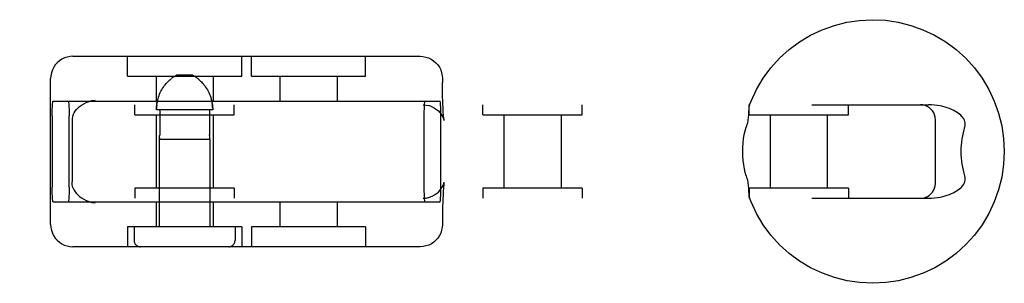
# Model space of a CAD drawing. Header units: inches. Extents: x 0 to 293, y 0 to 190.
# Tile 34 of 65: x 103.722 to 105.704, y 94.841 to 95.371. Entities that reach past the tile are written whole.
import ezdxf

# ---------------------------------------------------------------- set-up
doc = ezdxf.new("R2010")
doc.units = ezdxf.units.IN
doc.header["$LTSCALE"] = 16.12069
doc.header["$MEASUREMENT"] = 0
doc.linetypes.add('HIDDEN', pattern=[0.2, 0.1, -0.1])
doc.layers.add('DEFAULT_2', color=8, linetype='HIDDEN')

msp = doc.modelspace()

# ---------------------------------------------------------------- linework, layer by layer
at = {"layer": 'DEFAULT_2', "color": 8, "linetype": 'HIDDEN'}
for p, q in [((103.8292, 95.2975), (104.528, 95.2975)), ((103.9389, 95.2575), (103.9389, 95.2975)), ((104.1689, 95.2575), (104.1689, 95.2975)), ((104.1883, 95.2575), (104.1883, 95.2975)), ((104.4183, 95.2575), (104.4183, 95.2975)), ((103.9389, 95.2575), (104.1688, 95.2575)), ((103.9964, 95.2575), (103.9964, 95.2075)), ((104.0705, 95.2595), (104.0373, 95.2595)), ((104.1114, 95.2575), (104.1114, 95.2075)), ((104.1883, 95.2575), (104.4183, 95.2575)), ((104.2458, 95.2575), (104.2458, 95.2075)), ((104.3608, 95.2575), (104.3608, 95.2075)), ((103.7842, 94.9595), (103.7842, 95.2525)), ((104.0298, 95.2547), (104.031, 95.2556)), ((104.0322, 95.2564), (104.031, 95.2556)), ((104.573, 95.2525), (104.573, 95.245)), ((102.0927, 95.2), (105.5513, 95.2)), ((103.7893, 95.2075), (104.5679, 95.2075)), ((103.9539, 95.18), (103.9539, 95.2)), ((104.1082, 95.209), (104.1074, 95.2122)), ((104.1539, 95.18), (104.1539, 95.2)), ((104.6543, 95.18), (104.6543, 95.2)), ((104.8543, 95.18), (104.8543, 95.2)), ((105.1901, 95.18), (105.1901, 95.2)), ((105.3901, 95.18), (105.3901, 95.2)), ((103.7873, 95.1775), (103.7873, 95.0345)), ((103.8215, 95.0345), (103.8215, 95.1775)), ((103.9539, 95.18), (104.1538, 95.18)), ((103.9964, 95.18), (103.9964, 95.032)), ((104.1106, 95.1895), (103.9972, 95.1895)), ((104.0038, 95.1895), (104.0038, 95.1404)), ((104.104, 95.1895), (104.104, 95.1404)), ((104.1114, 95.18), (104.1114, 95.032)), ((104.5356, 95.1775), (104.5356, 95.0345)), ((104.5699, 95.0345), (104.5699, 95.1775)), ((104.6543, 95.18), (104.8543, 95.18)), ((104.6968, 95.18), (104.6968, 95.032)), ((104.8118, 95.18), (104.8118, 95.032)), ((105.1901, 95.18), (105.3901, 95.18)), ((105.2326, 95.18), (105.2326, 95.032)), ((105.3476, 95.18), (105.3476, 95.032)), ((103.8275, 95.1671), (103.8275, 95.045)), ((105.5652, 95.042), (105.5652, 95.17)), ((104.0029, 95.1308), (104.003, 95.1315)), ((104.0029, 95.1311), (104.0029, 95.1308)), ((104.0029, 95.1308), (104.1049, 95.1308)), ((104.0029, 95.1308), (104.0029, 94.9545)), ((104.003, 95.1315), (104.0031, 95.1321)), ((104.1047, 95.1315), (104.1048, 95.1311)), ((104.1048, 95.1311), (104.1049, 95.1308)), ((104.1049, 95.1308), (104.1048, 95.1309)), ((104.1049, 95.1308), (104.1049, 94.9545)), ((104.576, 95.043), (104.5762, 95.0436)), ((104.1538, 95.032), (103.9539, 95.032)), ((103.9539, 95.032), (103.9539, 95.012)), ((104.1539, 95.032), (104.1539, 95.012)), ((104.8543, 95.032), (104.6543, 95.032)), ((104.6543, 95.032), (104.6543, 95.012)), ((104.8543, 95.032), (104.8543, 95.012)), ((105.3901, 95.032), (105.1901, 95.032)), ((105.1901, 95.032), (105.1901, 95.012)), ((105.3901, 95.032), (105.3901, 95.012)), ((102.0927, 95.012), (105.5513, 95.012)), ((103.7893, 95.0045), (104.5679, 95.0045)), ((103.9964, 95.0045), (103.9964, 94.9545)), ((104.1114, 95.0045), (104.1114, 94.9545)), ((104.2458, 95.0045), (104.2458, 94.9545)), ((104.3608, 95.0045), (104.3608, 94.9545)), ((104.573, 94.967), (104.573, 94.9595)), ((104.1688, 94.9545), (103.9389, 94.9545)), ((103.9389, 94.9545), (103.9389, 94.9145)), ((103.9524, 94.9545), (103.9524, 94.927)), ((104.1554, 94.9545), (104.1554, 94.927)), ((104.1689, 94.9545), (104.1689, 94.9145)), ((104.4183, 94.9545), (104.1883, 94.9545)), ((104.1883, 94.9545), (104.1883, 94.9145)), ((104.4183, 94.9545), (104.4183, 94.9145)), ((104.528, 94.9145), (103.8292, 94.9145))]:
    msp.add_line(p, q, dxfattribs=at)
for points in [[(105.1905, 95.1982), (105.1942, 95.2074), (105.2053, 95.2309), (105.2186, 95.2532), (105.2341, 95.2741), (105.2516, 95.2934), (105.2708, 95.3108), (105.2917, 95.3263), (105.314, 95.3397), (105.3374, 95.3508), (105.3619, 95.3596), (105.3871, 95.3659), (105.4128, 95.3697), (105.4388, 95.371), (105.4648, 95.3698), (105.4905, 95.366), (105.5157, 95.3597), (105.5402, 95.3509), (105.5638, 95.3398), (105.5861, 95.3265), (105.607, 95.311), (105.6263, 95.2935), (105.6438, 95.2742), (105.6593, 95.2533), (105.6727, 95.231), (105.6838, 95.2075), (105.6926, 95.183), (105.6989, 95.1577), (105.7027, 95.132), (105.704, 95.106)], [(103.8292, 95.2975), (103.8234, 95.2972), (103.8178, 95.296), (103.8123, 95.2942), (103.807, 95.2917), (103.8021, 95.2885), (103.7977, 95.2846), (103.7937, 95.2802), (103.7904, 95.2753), (103.7877, 95.27), (103.7858, 95.2643), (103.7846, 95.2584), (103.7842, 95.2525)], [(104.528, 95.2975), (104.5337, 95.2972), (104.5394, 95.296), (104.5449, 95.2942), (104.5502, 95.2917), (104.555, 95.2885), (104.5595, 95.2846), (104.5634, 95.2802), (104.5668, 95.2753), (104.5694, 95.27), (104.5714, 95.2643), (104.5726, 95.2584), (104.573, 95.2525)], [(104.0322, 95.2564), (104.0333, 95.2571), (104.0343, 95.2578), (104.0353, 95.2584), (104.0363, 95.259), (104.0373, 95.2595)], [(104.0756, 95.2564), (104.0745, 95.2571), (104.0734, 95.2578), (104.0724, 95.2584), (104.0714, 95.259), (104.0705, 95.2595)], [(103.9972, 95.1895), (103.9972, 95.1928), (103.9974, 95.1961), (103.9978, 95.1993), (103.9982, 95.2026), (103.9988, 95.2058), (103.9995, 95.209), (104.0004, 95.2122), (104.0013, 95.2153), (104.0024, 95.2184), (104.0036, 95.2214), (104.005, 95.2244), (104.0064, 95.2274), (104.008, 95.2302), (104.0097, 95.233), (104.0114, 95.2356), (104.0131, 95.2381), (104.0149, 95.2404), (104.0166, 95.2425), (104.0183, 95.2444), (104.0199, 95.2461), (104.0215, 95.2477), (104.023, 95.2491), (104.0245, 95.2504), (104.0259, 95.2517), (104.0272, 95.2528)], [(104.0298, 95.2547), (104.0285, 95.2538), (104.0272, 95.2528)], [(104.0756, 95.2564), (104.0767, 95.2556), (104.0779, 95.2547), (104.0792, 95.2538), (104.0805, 95.2528), (104.0818, 95.2517), (104.0833, 95.2504), (104.0847, 95.2491), (104.0862, 95.2477), (104.0878, 95.2461), (104.0894, 95.2444), (104.0911, 95.2425), (104.0928, 95.2404), (104.0946, 95.2381), (104.0963, 95.2357), (104.098, 95.233), (104.0997, 95.2303), (104.1013, 95.2274), (104.1027, 95.2244), (104.1041, 95.2214), (104.1053, 95.2184), (104.1064, 95.2153), (104.1074, 95.2122), (104.1082, 95.209), (104.1089, 95.2058), (104.1095, 95.2026), (104.11, 95.1993), (104.1103, 95.1961), (104.1105, 95.1928), (104.1106, 95.1895)], [(104.0862, 95.2477), (104.0847, 95.2491), (104.0833, 95.2504), (104.0819, 95.2517), (104.0805, 95.2528)], [(104.576, 95.1691), (104.5762, 95.1685), (104.5762, 95.1685), (104.5761, 95.169), (104.5759, 95.1701), (104.5757, 95.1718), (104.5755, 95.174), (104.5752, 95.1768), (104.5749, 95.1802), (104.5746, 95.1842), (104.5743, 95.189), (104.5741, 95.1945), (104.5738, 95.2007), (104.5735, 95.2078), (104.5733, 95.2158), (104.5731, 95.2246), (104.573, 95.2344), (104.573, 95.245)], [(103.7873, 95.1775), (103.7873, 95.1823), (103.7874, 95.1868), (103.7875, 95.1911), (103.7877, 95.1952), (103.7879, 95.1987), (103.7881, 95.2018), (103.7884, 95.2043), (103.7887, 95.2061), (103.789, 95.2071), (103.7893, 95.2075)], [(103.8195, 95.2075), (103.8199, 95.2071), (103.8202, 95.2061), (103.8204, 95.2043), (103.8207, 95.2018), (103.821, 95.1987), (103.8212, 95.1952), (103.8213, 95.1911), (103.8214, 95.1868), (103.8215, 95.1823), (103.8215, 95.1775)], [(103.8291, 95.1782), (103.8303, 95.1811), (103.8318, 95.1841), (103.8337, 95.1871), (103.8361, 95.1902), (103.839, 95.1933), (103.8423, 95.1964), (103.8463, 95.1994), (103.8508, 95.2022), (103.8559, 95.2047), (103.8615, 95.2067), (103.8674, 95.2083), (103.8736, 95.2093)], [(103.9978, 95.1993), (103.9974, 95.1961), (103.9972, 95.1928)], [(103.9995, 95.209), (103.9988, 95.2058), (103.9982, 95.2026)], [(104.1105, 95.1928), (104.1103, 95.1961), (104.11, 95.1993), (104.1095, 95.2026)], [(104.534, 95.2), (104.5405, 95.1995), (104.5467, 95.1982), (104.5523, 95.1961), (104.5572, 95.1935), (104.5613, 95.1906), (104.5648, 95.1876), (104.568, 95.1842), (104.5706, 95.1808), (104.5726, 95.1775), (104.5741, 95.1745), (104.5751, 95.1722), (104.5757, 95.1704), (104.576, 95.1692), (104.576, 95.1691)], [(104.5376, 95.2075), (104.5373, 95.2071), (104.537, 95.2061), (104.5367, 95.2043), (104.5365, 95.2018), (104.5362, 95.1987), (104.536, 95.1952), (104.5359, 95.1911), (104.5357, 95.1868), (104.5357, 95.1823), (104.5356, 95.1775)], [(104.5699, 95.1775), (104.5699, 95.1823), (104.5698, 95.1868), (104.5697, 95.1911), (104.5695, 95.1952), (104.5693, 95.1987), (104.5691, 95.2018), (104.5688, 95.2043), (104.5685, 95.2061), (104.5682, 95.2071), (104.5679, 95.2075)], [(105.1905, 95.1982), (105.1903, 95.1973), (105.19, 95.196), (105.1898, 95.1946), (105.1896, 95.1929), (105.1895, 95.1912), (105.1894, 95.1893), (105.1893, 95.1873)], [(105.1923, 95.2), (105.1916, 95.1998), (105.1911, 95.1993), (105.1906, 95.1984)], [(105.5652, 95.17), (105.5648, 95.1749), (105.5637, 95.1795), (105.5619, 95.1838), (105.5594, 95.1878), (105.5564, 95.1913), (105.5529, 95.1943), (105.549, 95.1967), (105.5447, 95.1985), (105.54, 95.1996), (105.5352, 95.2)], [(105.6241, 95.155), (105.6249, 95.1579), (105.6253, 95.1608), (105.6252, 95.1636), (105.6247, 95.1664), (105.6237, 95.1691), (105.6224, 95.1717), (105.6207, 95.1743), (105.6187, 95.1767), (105.6164, 95.179), (105.6138, 95.1812), (105.611, 95.1833), (105.608, 95.1853), (105.6047, 95.1872), (105.6013, 95.189), (105.5975, 95.1908), (105.5936, 95.1924), (105.5893, 95.1939), (105.5848, 95.1953), (105.58, 95.1966), (105.5749, 95.1977), (105.5695, 95.1986), (105.5638, 95.1994), (105.5577, 95.1999), (105.5513, 95.2)], [(103.8291, 95.1782), (103.8284, 95.1758), (103.8279, 95.1732), (103.8276, 95.1703), (103.8275, 95.1671)], [(105.1893, 95.1873), (105.1892, 95.183), (105.1891, 95.1807), (105.1889, 95.1782), (105.1887, 95.1756), (105.1884, 95.1729), (105.188, 95.1701), (105.1875, 95.1671), (105.1869, 95.1641), (105.1862, 95.1611), (105.1853, 95.158), (105.1844, 95.155)], [(104.0033, 95.1336), (104.0034, 95.1345), (104.0035, 95.1356), (104.0036, 95.1367), (104.0037, 95.1379)], [(104.0038, 95.1404), (104.0038, 95.1391), (104.0037, 95.1379)], [(104.104, 95.1379), (104.104, 95.1391), (104.104, 95.1404)], [(104.104, 95.1404), (104.104, 95.1391), (104.104, 95.1379), (104.1041, 95.1367), (104.1042, 95.1356), (104.1043, 95.1345), (104.1044, 95.1336)], [(105.1774, 95.106), (105.1776, 95.1147), (105.1782, 95.1232), (105.1792, 95.1317), (105.1806, 95.1399), (105.1823, 95.1476), (105.1844, 95.155)], [(105.6241, 95.155), (105.6224, 95.1494), (105.6209, 95.1436), (105.6196, 95.1375), (105.6185, 95.1314), (105.6177, 95.1251), (105.6171, 95.1187), (105.6168, 95.1124), (105.6167, 95.106)], [(104.0033, 95.1336), (104.0032, 95.1328), (104.0031, 95.1321), (104.003, 95.1315)], [(104.1047, 95.1315), (104.1046, 95.1321), (104.1045, 95.1328), (104.1044, 95.1336)], [(105.1844, 95.057), (105.1825, 95.0636), (105.1808, 95.0709), (105.1794, 95.079), (105.1783, 95.0876), (105.1776, 95.0966), (105.1774, 95.106)], [(105.704, 95.106), (105.7027, 95.0801), (105.6989, 95.0543), (105.6926, 95.0291), (105.6838, 95.0046), (105.6727, 94.9811), (105.6594, 94.9589), (105.6439, 94.938), (105.6264, 94.9187), (105.6072, 94.9012), (105.5863, 94.8858), (105.5641, 94.8724), (105.5406, 94.8613), (105.5161, 94.8525), (105.4909, 94.8462), (105.4652, 94.8423), (105.4392, 94.841), (105.4132, 94.8423), (105.3875, 94.8461), (105.3623, 94.8524), (105.3378, 94.8611), (105.3142, 94.8722), (105.2919, 94.8856), (105.271, 94.9011), (105.2517, 94.9186), (105.2342, 94.9378), (105.2187, 94.9587), (105.2053, 94.9811), (105.1942, 95.0046), (105.1905, 95.0139)], [(105.6167, 95.106), (105.6168, 95.0996), (105.6171, 95.0933), (105.6177, 95.0869), (105.6186, 95.0807), (105.6196, 95.0745), (105.6209, 95.0685), (105.6224, 95.0627), (105.6241, 95.057)], [(103.8291, 95.0339), (103.8284, 95.0362), (103.8279, 95.0389), (103.8276, 95.0418), (103.8275, 95.045)], [(104.534, 95.012), (104.5405, 95.0125), (104.5467, 95.0139), (104.5523, 95.016), (104.5572, 95.0186), (104.5613, 95.0214), (104.5648, 95.0245), (104.568, 95.0279), (104.5706, 95.0313), (104.5726, 95.0346), (104.5741, 95.0375), (104.5751, 95.0399), (104.5757, 95.0417), (104.576, 95.0429), (104.576, 95.043)], [(104.5762, 95.0436), (104.5761, 95.043), (104.5759, 95.0419), (104.5757, 95.0403), (104.5755, 95.0381), (104.5752, 95.0353), (104.5749, 95.0319), (104.5746, 95.0278), (104.5743, 95.0231), (104.5741, 95.0176), (104.5738, 95.0113), (104.5735, 95.0042), (104.5733, 94.9963), (104.5731, 94.9874), (104.573, 94.9776), (104.573, 94.967)], [(105.1844, 95.057), (105.1853, 95.054), (105.1862, 95.051), (105.1869, 95.0479), (105.1875, 95.0449), (105.188, 95.042), (105.1884, 95.0391), (105.1887, 95.0364), (105.1889, 95.0338), (105.1891, 95.0314), (105.1892, 95.029)], [(105.5352, 95.012), (105.5402, 95.0124), (105.5448, 95.0136), (105.5491, 95.0154), (105.5529, 95.0178), (105.5563, 95.0207), (105.5593, 95.0241), (105.5617, 95.0278), (105.5635, 95.032), (105.5648, 95.0367), (105.5652, 95.042)], [(105.5513, 95.012), (105.5577, 95.0122), (105.5638, 95.0127), (105.5695, 95.0134), (105.5749, 95.0144), (105.58, 95.0155), (105.5848, 95.0167), (105.5893, 95.0181), (105.5935, 95.0197), (105.5975, 95.0213), (105.6012, 95.023), (105.6047, 95.0248), (105.608, 95.0267), (105.611, 95.0287), (105.6138, 95.0308), (105.6164, 95.033), (105.6187, 95.0353), (105.6207, 95.0377), (105.6224, 95.0403), (105.6237, 95.0429), (105.6246, 95.0456), (105.6252, 95.0484), (105.6253, 95.0512), (105.6249, 95.0541), (105.6241, 95.057)], [(103.7893, 95.0045), (103.789, 95.0049), (103.7887, 95.006), (103.7884, 95.0078), (103.7881, 95.0103), (103.7879, 95.0133), (103.7877, 95.0169), (103.7875, 95.0209), (103.7874, 95.0253), (103.7873, 95.0298), (103.7873, 95.0345)], [(103.8215, 95.0345), (103.8215, 95.0298), (103.8214, 95.0253), (103.8213, 95.0209), (103.8212, 95.0169), (103.821, 95.0133), (103.8207, 95.0103), (103.8204, 95.0078), (103.8202, 95.006), (103.8199, 95.0049), (103.8195, 95.0045)], [(103.8291, 95.0339), (103.8303, 95.031), (103.8318, 95.028), (103.8337, 95.0249), (103.8361, 95.0218), (103.839, 95.0187), (103.8423, 95.0157), (103.8463, 95.0127), (103.8508, 95.0099), (103.8559, 95.0074), (103.8615, 95.0053), (103.8674, 95.0038), (103.8736, 95.0028)], [(104.5356, 95.0345), (104.5357, 95.0298), (104.5357, 95.0253), (104.5359, 95.0209), (104.536, 95.0169), (104.5362, 95.0133), (104.5365, 95.0103), (104.5367, 95.0078), (104.537, 95.006), (104.5373, 95.0049), (104.5376, 95.0045)], [(104.5679, 95.0045), (104.5682, 95.0049), (104.5685, 95.006), (104.5688, 95.0078), (104.5691, 95.0103), (104.5693, 95.0133), (104.5695, 95.0169), (104.5697, 95.0209), (104.5698, 95.0253), (104.5699, 95.0298), (104.5699, 95.0345)], [(105.1892, 95.029), (105.1893, 95.0247), (105.1894, 95.0227), (105.1895, 95.0209), (105.1896, 95.0191), (105.1898, 95.0175), (105.19, 95.016), (105.1903, 95.0147), (105.1905, 95.0139)], [(105.1906, 95.0136), (105.1911, 95.0128), (105.1916, 95.0123), (105.1923, 95.012)], [(103.7842, 94.9595), (103.7846, 94.9534), (103.7858, 94.9476), (103.7877, 94.9421), (103.7903, 94.9368), (103.7936, 94.932), (103.7974, 94.9277), (103.8018, 94.9239), (103.8066, 94.9206), (103.8118, 94.918), (103.8174, 94.9161), (103.8232, 94.9149), (103.8292, 94.9145)], [(104.573, 94.9595), (104.5726, 94.9534), (104.5714, 94.9476), (104.5694, 94.9421), (104.5668, 94.9368), (104.5636, 94.932), (104.5598, 94.9277), (104.5554, 94.9239), (104.5506, 94.9206), (104.5453, 94.918), (104.5398, 94.9161), (104.5339, 94.9149), (104.528, 94.9145)]]:
    msp.add_lwpolyline(points, dxfattribs=at)
for centre, start, end in [((103.9649, 94.927), 180, 270), ((104.1429, 94.927), 270, 360)]:
    msp.add_arc(centre, 0.0125, start, end, dxfattribs=at)

doc.saveas('drawing.dxf')
